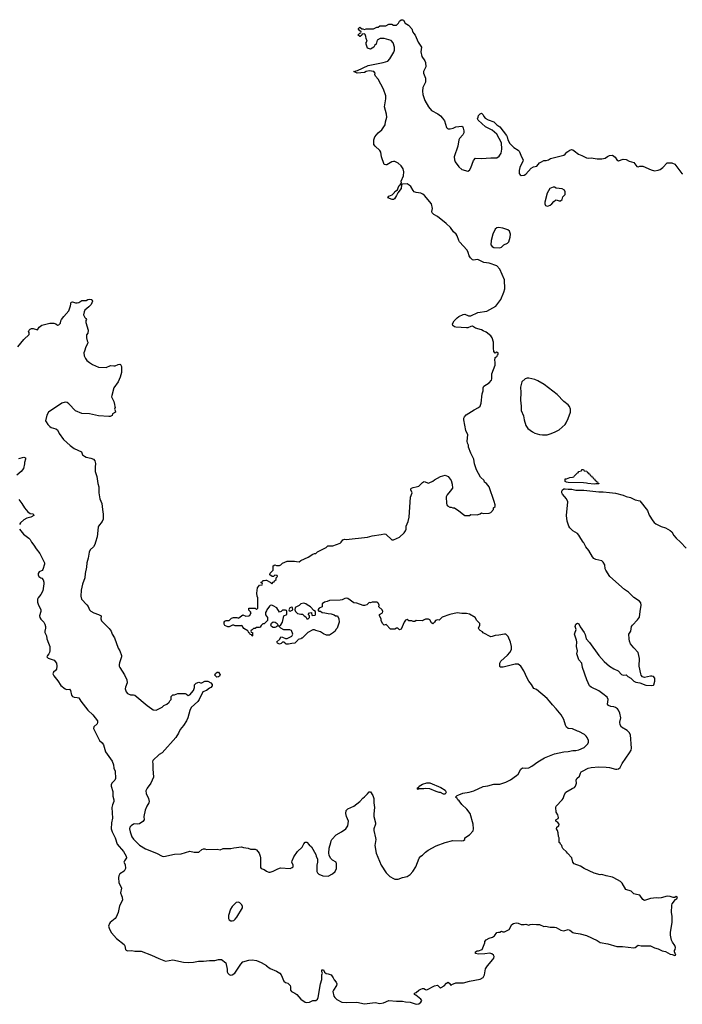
# Model space of a CAD drawing. Header units: inches. Extents: x 2323201 to 2563958, y 895391 to 1023096.
# Tile 142 of 196: x 2506754 to 2515469, y 963922 to 976872. Entities that reach past the tile are written whole.
import ezdxf

# ---------------------------------------------------------------- set-up
doc = ezdxf.new("R2010")
doc.units = ezdxf.units.IN
doc.header["$MEASUREMENT"] = 0
for name, color, linetype in [('C5906', 7, 'Continuous'), ('C5907', 7, 'Continuous'), ('C5916', 7, 'Continuous'), ('C5917', 7, 'Continuous')]:
    doc.layers.add(name, color=color, linetype=linetype)

msp = doc.modelspace()

# ---------------------------------------------------------------- linework, layer by layer
at = {"layer": 'C5906', "color": 5}
for points, elevation in [([(2506911, 970000), (2506941, 969961), (2506970, 969911), (2507019, 969850), (2507081, 969730), (2507081, 969710), (2507060, 969640), (2507051, 969629), (2507008, 969612), (2506996, 969590), (2506996, 969570), (2507006, 969550), (2507030, 969531), (2507045, 969525), (2507063, 969503), (2507073, 969473), (2507073, 969453), (2507060, 969360), (2507031, 969310), (2506997, 969270), (2506989, 969250), (2506986, 969210), (2507001, 969170), (2507021, 969141), (2507031, 969110), (2507031, 969090), (2507013, 969030), (2507017, 969010), (2507030, 968987), (2507071, 968950), (2507083, 968923), (2507093, 968890), (2507094, 968870), (2507083, 968830), (2507086, 968810), (2507107, 968770), (2507111, 968731), (2507131, 968670), (2507151, 968630), (2507151, 968570), (2507146, 968550), (2507138, 968530), (2507121, 968510), (2507111, 968490), (2507130, 968476), (2507207, 968447), (2507236, 968410), (2507243, 968370), (2507238, 968330), (2507226, 968314), (2507198, 968290), (2507191, 968270), (2507202, 968242), (2507257, 968177), (2507293, 968113), (2507351, 968071), (2507370, 968063), (2507410, 968066), (2507423, 968050), (2507436, 967990), (2507450, 967971), (2507470, 967961), (2507510, 967958), (2507531, 967951), (2507556, 967910), (2507648, 967790), (2507716, 967730), (2507778, 967650), (2507778, 967630), (2507771, 967610), (2507731, 967570), (2507726, 967550), (2507803, 967390), (2507839, 967359), (2507856, 967336), (2507881, 967241), (2507970, 967121), (2507987, 967070), (2507991, 967030), (2508008, 966988), (2508015, 966890), (2508004, 966870), (2507968, 966830), (2507959, 966810), (2507957, 966790), (2507981, 966721), (2507981, 966661), (2507991, 966610), (2507991, 966590), (2507973, 966547), (2507968, 966512), (2507973, 966370), (2507962, 966310), (2507958, 966230), (2507970, 966190), (2508010, 966110), (2508038, 966030), (2508118, 965930), (2508155, 965870), (2508159, 965850), (2508131, 965810), (2508125, 965790), (2508140, 965760), (2508145, 965710), (2508126, 965674), (2508070, 965639), (2508056, 965610), (2508053, 965590), (2508059, 965519), (2508086, 965470), (2508091, 965450), (2508081, 965390), (2508091, 965351), (2508102, 965330), (2508105, 965290), (2508065, 965215), (2508048, 965130), (2508022, 965070), (2508008, 965050), (2507942, 964998), (2507934, 964986), (2507923, 964950), (2507933, 964910), (2507961, 964861), (2508029, 964789), (2508127, 964710), (2508139, 964690), (2508145, 964645), (2508154, 964634), (2508170, 964627), (2508230, 964628), (2508270, 964620), (2508350, 964619), (2508487, 964570), (2508584, 964524), (2508670, 964490), (2508770, 964505), (2508910, 964476), (2508970, 964473), (2509042, 964478), (2509106, 964490), (2509170, 964488), (2509250, 964496), (2509322, 964498), (2509370, 964511), (2509410, 964511), (2509466, 964466), (2509484, 964384), (2509482, 964350), (2509492, 964330), (2509510, 964312), (2509527, 964307), (2509550, 964311), (2509584, 964330), (2509663, 964450), (2509690, 964479), (2509770, 964504), (2509810, 964507), (2509870, 964497), (2509930, 964471), (2510000, 964431)], 60), ([(2507752, 970000), (2507744, 969970), (2507723, 969937), (2507682, 969898), (2507666, 969870), (2507656, 969790), (2507635, 969730), (2507633, 969670), (2507616, 969590), (2507610, 969530), (2507579, 969450), (2507561, 969370), (2507557, 969290), (2507566, 969250), (2507637, 969177), (2507653, 969153), (2507670, 969112), (2507690, 969091), (2507731, 969070), (2507792, 969050), (2507825, 969030), (2507821, 968990), (2507830, 968965), (2507930, 968865), (2507955, 968830), (2507971, 968791), (2508003, 968743), (2508048, 968608), (2508070, 968571), (2508093, 968510), (2508095, 968490), (2508068, 968412), (2508063, 968390), (2508064, 968370), (2508073, 968350), (2508134, 968254), (2508161, 968190), (2508168, 968150), (2508145, 968095), (2508141, 968070), (2508155, 968030), (2508171, 968010), (2508210, 967993), (2508250, 967993), (2508270, 967987), (2508430, 967851), (2508490, 967807), (2508510, 967796), (2508549, 967791), (2508630, 967831), (2508650, 967851), (2508690, 967871), (2508722, 967898), (2508730, 967914), (2508746, 967930), (2508746, 967970), (2508768, 967992), (2508790, 967992), (2508832, 968012), (2508930, 968012), (2508950, 968002), (2508970, 967985), (2508990, 967991), (2509039, 968050), (2509054, 968090), (2509055, 968125), (2509075, 968145), (2509110, 968158), (2509130, 968151), (2509150, 968151), (2509190, 968171), (2509230, 968171), (2509270, 968151), (2509285, 968130), (2509285, 968110), (2509270, 968089), (2509250, 968082), (2509211, 968049), (2509162, 968030), (2509116, 967930), (2509096, 967904), (2509010, 967824), (2508993, 967787), (2508965, 967690), (2508947, 967650), (2508910, 967589), (2508865, 967535), (2508844, 967490), (2508809, 967431), (2508626, 967230), (2508590, 967206), (2508505, 967130), (2508501, 967110), (2508504, 967084), (2508503, 967017), (2508512, 966910), (2508481, 966830), (2508430, 966765), (2508413, 966730), (2508416, 966696), (2508446, 966630), (2508457, 966590), (2508453, 966570), (2508428, 966530), (2508406, 966474), (2508387, 966390), (2508391, 966350), (2508373, 966327), (2508330, 966297), (2508310, 966293), (2508270, 966297), (2508250, 966291), (2508219, 966270), (2508204, 966250), (2508200, 966230), (2508205, 966190), (2508230, 966124), (2508250, 966096), (2508330, 966016), (2508408, 965968), (2508552, 965912), (2508630, 965871), (2508650, 965867), (2508790, 965896), (2508878, 965902), (2508990, 965938), (2509050, 965925), (2509110, 965925), (2509150, 965958), (2509170, 965965), (2509190, 965965), (2509210, 965958), (2509350, 965962), (2509390, 965952), (2509430, 965972), (2509530, 965972), (2509570, 965982), (2509670, 965991), (2509696, 965984), (2509757, 965977), (2509790, 965962), (2509850, 965962), (2509870, 965952), (2509905, 965910), (2509918, 965870), (2509922, 965850), (2509923, 965723), (2509932, 965710), (2509970, 965696), (2510000, 965675)], 80), ([(2510000, 968957), (2509970, 968928), (2509950, 968926), (2509930, 968906), (2509918, 968882), (2509904, 968876), (2509870, 968878), (2509850, 968866), (2509830, 968866), (2509813, 968847), (2509798, 968842), (2509794, 968830), (2509798, 968818), (2509814, 968810), (2509814, 968770), (2509810, 968766), (2509802, 968782), (2509787, 968787), (2509782, 968802), (2509770, 968806), (2509755, 968835), (2509703, 968863), (2509682, 968902), (2509666, 968906), (2509658, 968902), (2509590, 968898), (2509570, 968908), (2509553, 968907), (2509510, 968886), (2509490, 968886), (2509450, 968906), (2509443, 968923), (2509442, 968950), (2509450, 968962), (2509470, 968972), (2509510, 968972), (2509540, 969000), (2509566, 969010), (2509610, 969011), (2509630, 969002), (2509636, 969004), (2509690, 969045), (2509730, 969025), (2509770, 969032), (2509780, 969040), (2509798, 969070), (2509790, 969086), (2509768, 969108), (2509770, 969132), (2509852, 969132), (2509870, 969114), (2509886, 969130), (2509887, 969247), (2509886, 969270), (2509878, 969290), (2509875, 969330), (2509880, 969400), (2509910, 969434), (2509942, 969438), (2509946, 969450), (2509942, 969462), (2509926, 969470), (2509942, 969478), (2509950, 969494), (2509970, 969494), (2509990, 969502), (2510000, 969500), (2510000, 969499)], 80), ([(2510000, 969099), (2509987, 969073), (2509986, 969046), (2510000, 969027)], 80)]:
    msp.add_lwpolyline(points, dxfattribs=dict(at, elevation=elevation))
at = {"layer": 'C5906', "color": 5, "elevation": 80}
for points in [[(2509346, 968226), (2509322, 968250), (2509330, 968272), (2509350, 968291), (2509371, 968291), (2509390, 968254), (2509384, 968236), (2509370, 968228)], [(2509630, 965264), (2509601, 965259), (2509550, 965208), (2509528, 965172), (2509501, 965090), (2509499, 965050), (2509511, 965031), (2509530, 965021), (2509550, 965019), (2509570, 965025), (2509590, 965043), (2509609, 965070), (2509684, 965190), (2509684, 965210), (2509677, 965230), (2509650, 965255)]]:
    msp.add_lwpolyline(points, close=True, dxfattribs=at)
at = {"layer": 'C5907', "color": 5}
for points, elevation in [([(2506729, 972570), (2506810, 972665), (2506877, 972730), (2506877, 972757), (2506868, 972770), (2506878, 972790), (2506890, 972802), (2506910, 972811), (2506930, 972811), (2506990, 972792), (2507011, 972830), (2507046, 972854), (2507150, 972881), (2507201, 972881), (2507230, 972870), (2507250, 972853), (2507270, 972857), (2507290, 972879), (2507293, 972910), (2507304, 972930), (2507334, 972970), (2507399, 973041), (2507422, 973110), (2507430, 973158), (2507450, 973161), (2507490, 973147), (2507510, 973147), (2507530, 973151), (2507570, 973179), (2507630, 973179), (2507650, 973191), (2507670, 973195), (2507694, 973194), (2507702, 973190), (2507711, 973170), (2507693, 973127), (2507664, 973096), (2507611, 973050), (2507601, 973030), (2507591, 972990), (2507610, 972954), (2507624, 972944), (2507631, 972930), (2507626, 972914), (2507626, 972890), (2507656, 972790), (2507651, 972750), (2507632, 972728), (2507632, 972688), (2507641, 972650), (2507651, 972630), (2507646, 972610), (2507623, 972570), (2507606, 972514), (2507599, 972490), (2507601, 972450), (2507618, 972418), (2507639, 972390), (2507670, 972364), (2507710, 972338), (2507790, 972303), (2507890, 972299), (2507950, 972325), (2507990, 972318), (2508010, 972321), (2508050, 972338), (2508070, 972342), (2508078, 972338), (2508092, 972312), (2508094, 972290), (2508091, 972230), (2508076, 972170), (2508051, 972110), (2507994, 972030), (2507964, 971930), (2507963, 971910), (2507991, 971850), (2508002, 971810), (2508004, 971784), (2508011, 971771), (2508002, 971750), (2508011, 971731), (2508012, 971708), (2507974, 971690), (2507972, 971668), (2507945, 971655), (2507926, 971654), (2507790, 971663), (2507670, 971689), (2507570, 971693), (2507490, 971729), (2507401, 971821), (2507377, 971837), (2507350, 971843), (2507310, 971829), (2507134, 971710), (2507110, 971669), (2507095, 971595), (2507101, 971581), (2507123, 971550), (2507150, 971520), (2507170, 971508), (2507230, 971493), (2507250, 971477), (2507274, 971430), (2507330, 971351), (2507416, 971270), (2507470, 971231), (2507565, 971190), (2507578, 971150), (2507606, 971130), (2507630, 971119), (2507690, 971105), (2507725, 971090), (2507741, 971070), (2507753, 971033), (2507746, 970986), (2507747, 970930), (2507770, 970862), (2507782, 970770), (2507793, 970730), (2507795, 970650), (2507807, 970570), (2507835, 970510), (2507841, 970430), (2507853, 970370), (2507854, 970330), (2507850, 970304), (2507837, 970270), (2507789, 970211), (2507784, 970196), (2507772, 970070), (2507752, 970000)], 80), ([(2506741, 971099), (2506810, 971116), (2506831, 971110), (2506832, 971090), (2506818, 971050), (2506819, 971030), (2506802, 970970), (2506773, 970930), (2506718, 970882)], 60), ([(2506742, 970562), (2506784, 970510), (2506816, 970450), (2506861, 970400), (2506890, 970376), (2506931, 970371), (2506938, 970350), (2506902, 970330), (2506850, 970318), (2506807, 970293), (2506765, 970255), (2506750, 970234)], 60), ([(2506751, 970170), (2506806, 970106), (2506874, 970054), (2506890, 970035), (2506903, 970010), (2506911, 970000)], 60)]:
    msp.add_lwpolyline(points, dxfattribs=dict(at, elevation=elevation))
at = {"layer": 'C5916', "color": 5}
for points, elevation in [([(2510000, 969499), (2510050, 969474), (2510070, 969454), (2510090, 969474), (2510102, 969478), (2510106, 969490), (2510126, 969510), (2510127, 969533), (2510146, 969550), (2510142, 969562), (2510110, 969566), (2510093, 969547), (2510073, 969547), (2510046, 969570), (2510050, 969594), (2510086, 969630), (2510088, 969690), (2510110, 969702), (2510133, 969693), (2510170, 969692), (2510190, 969702), (2510210, 969722), (2510270, 969752), (2510370, 969751), (2510396, 969744), (2510430, 969742), (2510450, 969758), (2510550, 969802), (2510610, 969842), (2510630, 969851), (2510650, 969852), (2510670, 969872), (2510786, 969930), (2510806, 969950), (2510872, 969952), (2510970, 969986), (2510981, 970000)], 80), ([(2510000, 964431), (2510001, 964430), (2510050, 964394), (2510130, 964358), (2510174, 964330), (2510193, 964310), (2510227, 964227), (2510251, 964211), (2510280, 964200), (2510311, 964170), (2510316, 964150), (2510316, 964110), (2510330, 964091), (2510371, 964070), (2510398, 964050), (2510450, 963991), (2510510, 963951), (2510526, 963946), (2510566, 963950), (2510610, 963971), (2510650, 963971), (2510672, 963988), (2510679, 964010), (2510710, 964190), (2510726, 964250), (2510729, 964311), (2510738, 964330), (2510729, 964350), (2510729, 964371), (2510730, 964374), (2510750, 964374), (2510765, 964345), (2510786, 964326), (2510810, 964325), (2510852, 964310), (2510878, 964270), (2510890, 964242), (2510915, 964215), (2510925, 964190), (2510919, 964170), (2510881, 964110), (2510874, 964090), (2510886, 964030), (2510897, 964010), (2510924, 963984), (2510990, 963950), (2511050, 963944), (2511190, 963950), (2511290, 963929), (2511430, 963947), (2511490, 963934), (2511537, 963943), (2511610, 963974), (2511710, 963962), (2511790, 963962), (2511830, 963953), (2511888, 963948), (2511970, 963922), (2512002, 963930), (2512029, 963950), (2512042, 963970), (2512029, 963990), (2511963, 964043), (2511949, 964050), (2511948, 964070), (2511970, 964078), (2512004, 964110), (2512030, 964123), (2512050, 964131), (2512070, 964131), (2512090, 964118), (2512110, 964112), (2512210, 964165), (2512250, 964174), (2512290, 964134), (2512296, 964144), (2512335, 964165), (2512370, 964202), (2512390, 964212), (2512414, 964190), (2512418, 964178), (2512430, 964174), (2512438, 964182), (2512490, 964203), (2512590, 964204), (2512670, 964226), (2512809, 964251), (2512850, 964276), (2512869, 964310), (2512881, 964390), (2512906, 964426), (2512977, 964510), (2512989, 964530), (2512993, 964550), (2512984, 964570), (2512965, 964585), (2512936, 964596), (2512870, 964585), (2512790, 964582), (2512748, 964590), (2512748, 964610), (2512770, 964625), (2512790, 964625), (2512835, 964645), (2512873, 964730), (2512874, 964750), (2512889, 964771), (2512930, 964791), (2512975, 964805), (2512997, 964823), (2513030, 964865), (2513052, 964872), (2513068, 964872), (2513090, 964882), (2513110, 964874), (2513130, 964874), (2513150, 964882), (2513192, 964908), (2513229, 964971), (2513250, 964985), (2513285, 964995), (2513310, 964991), (2513350, 964971), (2513390, 964971), (2513410, 964976), (2513450, 964962), (2513470, 964971), (2513503, 964977), (2513550, 964971), (2513590, 964971), (2513646, 964946), (2513670, 964951), (2513730, 964936), (2513790, 964936), (2513810, 964931), (2513870, 964897), (2513910, 964887), (2513970, 964905), (2513990, 964898), (2514028, 964868), (2514041, 964861), (2514128, 964848), (2514210, 964827), (2514350, 964761), (2514390, 964735), (2514490, 964719), (2514610, 964681), (2514682, 964682), (2514830, 964664), (2514850, 964671), (2514890, 964698), (2514930, 964691), (2515049, 964691), (2515104, 964664), (2515150, 964653), (2515205, 964625), (2515250, 964615), (2515310, 964581), (2515337, 964577), (2515370, 964565), (2515386, 964570), (2515368, 964610), (2515368, 964630), (2515376, 964644), (2515379, 964670), (2515370, 964695), (2515339, 964739), (2515326, 964766), (2515314, 964830), (2515314, 964870), (2515336, 964996), (2515337, 965083), (2515327, 965130), (2515332, 965228), (2515338, 965242), (2515381, 965299), (2515398, 965310), (2515406, 965330), (2515390, 965338), (2515372, 965328), (2515350, 965328), (2515310, 965342), (2515270, 965344), (2515190, 965322), (2515150, 965318), (2515130, 965322), (2515050, 965313), (2514970, 965289), (2514950, 965302), (2514910, 965359), (2514865, 965365), (2514830, 965375), (2514798, 965410), (2514728, 965430), (2514677, 965517), (2514656, 965536), (2514570, 965585), (2514550, 965593), (2514466, 965610), (2514412, 965628), (2514390, 965624), (2514310, 965649), (2514178, 965710), (2514130, 965737), (2514048, 965770), (2514029, 965790), (2514018, 965850), (2513958, 965910), (2513948, 965928), (2513898, 965970), (2513888, 965990), (2513886, 966010), (2513866, 966030), (2513862, 966042), (2513848, 966048), (2513849, 966110), (2513842, 966130), (2513838, 966178), (2513829, 966209), (2513815, 966230), (2513818, 966250), (2513823, 966257), (2513846, 966270), (2513848, 966290), (2513833, 966313), (2513808, 966332), (2513808, 966350), (2513835, 966365), (2513839, 966381), (2513832, 966412), (2513809, 966450), (2513804, 966510), (2513809, 966530), (2513890, 966612), (2513902, 966630), (2513919, 966681), (2513939, 966710), (2514019, 966761), (2514050, 966775), (2514065, 966790), (2514079, 966830), (2514074, 966870), (2514084, 966890), (2514117, 966923), (2514130, 966962), (2514141, 966979), (2514155, 966990), (2514230, 967028), (2514270, 967037), (2514370, 967044), (2514470, 967041), (2514510, 967036), (2514590, 967013), (2514610, 967013), (2514630, 967020), (2514650, 967038), (2514680, 967090), (2514777, 967230), (2514795, 967265), (2514800, 967290), (2514788, 967468), (2514770, 967499), (2514742, 967522), (2514670, 967567), (2514650, 967597), (2514646, 967634), (2514663, 967690), (2514649, 967750), (2514629, 967790), (2514615, 967810), (2514590, 967827), (2514570, 967833), (2514530, 967837), (2514499, 967850), (2514487, 967870), (2514496, 967930), (2514481, 967961), (2514426, 968006), (2514370, 968045), (2514270, 968094), (2514250, 968109), (2514213, 968190), (2514158, 968350), (2514147, 968407), (2514110, 968454), (2514081, 968530), (2514093, 968570), (2514079, 968630), (2514082, 968690), (2514079, 968710), (2514063, 968750), (2514053, 968790), (2514055, 968805), (2514075, 968850), (2514062, 968890), (2514070, 968922), (2514090, 968936), (2514110, 968925), (2514127, 968887), (2514178, 968810), (2514190, 968785), (2514207, 968727), (2514250, 968679), (2514371, 968511), (2514441, 968430), (2514510, 968369), (2514570, 968333), (2514628, 968308), (2514670, 968261), (2514690, 968251), (2514730, 968256), (2514753, 968233), (2514793, 968213), (2514834, 968174), (2514859, 968159), (2514910, 968150), (2514990, 968121), (2515070, 968115), (2515090, 968121), (2515094, 968126), (2515109, 968170), (2515106, 968210), (2515090, 968232), (2515070, 968239), (2515050, 968239), (2514970, 968221), (2514948, 968228), (2514930, 968249), (2514922, 968270), (2514902, 968370), (2514907, 968470), (2514889, 968550), (2514831, 968611), (2514790, 968665), (2514777, 968697), (2514770, 968730), (2514765, 968790), (2514791, 968830), (2514803, 968890), (2514813, 968910), (2514881, 968979), (2514906, 969014), (2514913, 969090), (2514930, 969170), (2514923, 969203), (2514906, 969226), (2514830, 969271), (2514763, 969343), (2514710, 969379), (2514517, 969550), (2514463, 969630), (2514456, 969650), (2514450, 969702), (2514430, 969736), (2514410, 969753), (2514330, 969773), (2514307, 969787), (2514289, 969809), (2514239, 969890), (2514199, 969939), (2514174, 969990), (2514167, 970000)], 60), ([(2515444, 970000), (2515522, 969922)], 60), ([(2510000, 965675), (2510010, 965668), (2510030, 965662), (2510050, 965662), (2510090, 965674), (2510150, 965705), (2510185, 965715), (2510310, 965708), (2510339, 965721), (2510349, 965730), (2510349, 965750), (2510335, 965790), (2510339, 965810), (2510360, 965860), (2510409, 965931), (2510468, 965990), (2510490, 966034), (2510510, 966054), (2510530, 966054), (2510560, 966020), (2510590, 965994), (2510650, 965894), (2510652, 965870), (2510672, 965830), (2510672, 965790), (2510662, 965750), (2510662, 965670), (2510672, 965650), (2510690, 965632), (2510742, 965610), (2510812, 965608), (2510870, 965638), (2510902, 965670), (2510922, 965710), (2510922, 965770), (2510915, 965790), (2510870, 965818), (2510843, 965843), (2510823, 965883), (2510818, 965910), (2510825, 965975), (2510848, 966050), (2510849, 966070), (2510858, 966090), (2510918, 966150), (2510988, 966190), (2511042, 966230), (2511069, 966270), (2511077, 966330), (2511054, 966390), (2511044, 966430), (2511049, 966471), (2511069, 966491), (2511148, 966530), (2511190, 966558), (2511229, 966591), (2511266, 966634), (2511288, 966650), (2511330, 966691), (2511350, 966718), (2511370, 966718), (2511398, 966670), (2511412, 966630), (2511412, 966570), (2511421, 966510), (2511411, 966429), (2511411, 966390), (2511436, 966310), (2511433, 966290), (2511410, 966230), (2511410, 966210), (2511435, 966110), (2511437, 966090), (2511425, 966010), (2511441, 965910), (2511510, 965750), (2511575, 965650), (2511623, 965603), (2511670, 965575), (2511690, 965566), (2511730, 965566), (2511789, 965591), (2511850, 965603), (2511890, 965628), (2511924, 965670), (2511964, 965730), (2512010, 965845), (2512030, 965871), (2512050, 965885), (2512090, 965925), (2512128, 965950), (2512230, 966006), (2512349, 966051), (2512450, 966076), (2512569, 966071), (2512590, 966075), (2512609, 966090), (2512610, 966111), (2512669, 966151), (2512718, 966202), (2512722, 966230), (2512717, 966290), (2512678, 966430), (2512634, 966490), (2512569, 966550), (2512536, 966596), (2512518, 966610), (2512508, 966628), (2512487, 966647), (2512508, 966670), (2512530, 966675), (2512581, 966699), (2512668, 966710), (2512729, 966731), (2512850, 966787), (2512910, 966795), (2512990, 966819), (2513070, 966818), (2513150, 966845), (2513210, 966876), (2513287, 966930), (2513310, 966951), (2513345, 967015), (2513366, 967034), (2513410, 967030), (2513450, 967033), (2513490, 967053), (2513568, 967112), (2513657, 967163), (2513790, 967217), (2513910, 967242), (2513970, 967246), (2514030, 967259), (2514070, 967259), (2514110, 967267), (2514179, 967301), (2514229, 967350), (2514234, 967370), (2514234, 967390), (2514217, 967430), (2514204, 967450), (2514182, 967470), (2514110, 967512), (2514090, 967516), (2514024, 967545), (2513970, 967550), (2513948, 967568), (2513934, 967594), (2513910, 967669), (2513876, 967730), (2513812, 967810), (2513761, 967861), (2513724, 967910), (2513690, 967944), (2513550, 968061), (2513517, 968077), (2513486, 968130), (2513450, 968174), (2513429, 968210), (2513387, 968310), (2513345, 968370), (2513310, 968396), (2513270, 968397), (2513115, 968355), (2513078, 968358), (2513070, 968366), (2513068, 968410), (2513083, 968437), (2513170, 968516), (2513201, 968550), (2513224, 968590), (2513224, 968630), (2513210, 968686), (2513178, 968758), (2513150, 968789), (2513130, 968789), (2513055, 968775), (2513006, 968774), (2512970, 968758), (2512950, 968755), (2512850, 968809), (2512840, 968820), (2512810, 968838), (2512798, 968850), (2512788, 968870), (2512808, 968910), (2512806, 968930), (2512769, 968969), (2512746, 969010), (2512670, 969054), (2512630, 969064), (2512570, 969062), (2512510, 969069), (2512411, 969049), (2512310, 969014), (2512270, 968975), (2512250, 968979), (2512222, 968970), (2512210, 968946), (2512190, 968928), (2512170, 968938), (2512150, 968978), (2512130, 968988), (2512093, 968987), (2512064, 968976), (2512050, 968966), (2511970, 968968), (2511950, 968958), (2511930, 968958), (2511910, 968966), (2511873, 968967), (2511850, 968982), (2511830, 968975), (2511810, 968948), (2511770, 968858), (2511750, 968848), (2511727, 968867), (2511710, 968868), (2511690, 968858), (2511630, 968858), (2511576, 968916), (2511546, 968910), (2511530, 968926), (2511510, 968966), (2511508, 968990), (2511488, 969030), (2511488, 969050), (2511526, 969070), (2511529, 969090), (2511522, 969110), (2511478, 969150), (2511482, 969170), (2511474, 969194), (2511463, 969203), (2511450, 969209), (2511390, 969209), (2511370, 969202), (2511350, 969206), (2511322, 969178), (2511291, 969169), (2511270, 969169), (2511190, 969199), (2511150, 969204), (2511070, 969261), (2511050, 969265), (2511030, 969261), (2510997, 969243), (2510970, 969237), (2510830, 969234), (2510800, 969220), (2510762, 969210), (2510734, 969190), (2510734, 969150), (2510694, 969130), (2510674, 969110), (2510690, 969094), (2510712, 969092), (2510733, 969073), (2510768, 969072), (2510810, 969061), (2510850, 969058), (2510890, 969045), (2510910, 969032), (2510932, 969030), (2510950, 968994), (2510956, 968950), (2510931, 968869), (2510912, 968850), (2510902, 968830), (2510882, 968810), (2510830, 968775), (2510810, 968775), (2510790, 968778), (2510750, 968795), (2510710, 968822), (2510650, 968838), (2510630, 968848), (2510610, 968849), (2510545, 968810), (2510470, 968738), (2510462, 968738), (2510450, 968728), (2510418, 968722), (2510414, 968710), (2510374, 968670), (2510332, 968668), (2510290, 968658), (2510260, 968660), (2510247, 968667), (2510242, 968682), (2510230, 968686), (2510210, 968686), (2510193, 968667), (2510170, 968658), (2510146, 968670), (2510138, 968690), (2510175, 968725), (2510190, 968754), (2510210, 968752), (2510250, 968732), (2510270, 968732), (2510334, 968766), (2510348, 968790), (2510330, 968838), (2510308, 968848), (2510228, 968848), (2510188, 968868), (2510166, 968890), (2510166, 968894), (2510190, 968912), (2510212, 968948), (2510228, 969032), (2510266, 969050), (2510266, 969090), (2510262, 969102), (2510250, 969106), (2510210, 969106), (2510193, 969087), (2510170, 969078), (2510135, 969135), (2510090, 969165), (2510070, 969170), (2510050, 969166), (2510041, 969159), (2510006, 969110), (2510000, 969099)], 80), ([(2510000, 969027), (2510012, 969010), (2510014, 968970), (2510000, 968957)], 80)]:
    msp.add_lwpolyline(points, dxfattribs=dict(at, elevation=elevation))
at = {"layer": 'C5916', "color": 5, "elevation": 80}
for points in [[(2510490, 969197), (2510454, 969190), (2510430, 969168), (2510378, 969142), (2510374, 969110), (2510382, 969090), (2510410, 969062), (2510450, 969052), (2510472, 969052), (2510494, 969030), (2510517, 969017), (2510530, 968994), (2510550, 968994), (2510566, 969010), (2510566, 969030), (2510548, 969050), (2510568, 969072), (2510590, 969074), (2510594, 969070), (2510598, 969038), (2510610, 969034), (2510642, 969038), (2510646, 969050), (2510646, 969090), (2510623, 969103), (2510578, 969150), (2510534, 969174), (2510518, 969190)], [(2510330, 969146), (2510305, 969135), (2510294, 969110), (2510298, 969098), (2510310, 969094), (2510330, 969102), (2510346, 969110), (2510342, 969142)], [(2510090, 968878), (2510068, 968890), (2510058, 968910), (2510060, 968920), (2510067, 968933), (2510088, 968952), (2510114, 968950), (2510142, 968930), (2510154, 968906), (2510130, 968886), (2510110, 968878)], [(2512330, 966686), (2512290, 966708), (2512270, 966708), (2512230, 966719), (2512150, 966755), (2512090, 966762), (2512070, 966755), (2512002, 966758), (2511990, 966746), (2511986, 966750), (2511987, 966767), (2512002, 966778), (2512010, 966791), (2512050, 966818), (2512110, 966837), (2512150, 966835), (2512293, 966773), (2512350, 966738), (2512362, 966710), (2512350, 966686)]]:
    msp.add_lwpolyline(points, close=True, dxfattribs=at)
at = {"layer": 'C5917', "color": 5}
for points, elevation in [([(2510981, 970000), (2511004, 970030), (2511030, 970041), (2511050, 970036), (2511330, 970066), (2511390, 970082), (2511510, 970099), (2511550, 970111), (2511570, 970105), (2511650, 970031), (2511670, 970031), (2511750, 970065), (2511810, 970121), (2511829, 970150), (2511836, 970170), (2511837, 970210), (2511865, 970270), (2511876, 970330), (2511895, 970590), (2511918, 970650), (2511898, 970690), (2511900, 970700), (2511906, 970710), (2511930, 970721), (2511970, 970726), (2512003, 970737), (2512050, 970785), (2512066, 970794), (2512076, 970796), (2512130, 970778), (2512140, 970780), (2512190, 970802), (2512210, 970822), (2512290, 970865), (2512350, 970881), (2512390, 970865), (2512431, 970810), (2512444, 970764), (2512445, 970710), (2512418, 970670), (2512377, 970623), (2512365, 970595), (2512366, 970510), (2512371, 970491), (2512380, 970480), (2512410, 970462), (2512430, 970462), (2512450, 970452), (2512471, 970451), (2512530, 970412), (2512590, 970362), (2512610, 970352), (2512670, 970352), (2512690, 970362), (2512770, 970358), (2512810, 970371), (2512830, 970385), (2512850, 970378), (2512930, 970382), (2512950, 970392), (2512986, 970430), (2512988, 970452), (2513006, 970470), (2513006, 970490), (2512995, 970535), (2512929, 970730), (2512893, 970773), (2512869, 970789), (2512862, 970810), (2512813, 970853), (2512762, 970950), (2512735, 971030), (2512728, 971090), (2512688, 971170), (2512658, 971250), (2512656, 971276), (2512643, 971303), (2512639, 971330), (2512649, 971410), (2512623, 971470), (2512597, 971610), (2512598, 971630), (2512605, 971650), (2512627, 971673), (2512730, 971739), (2512789, 971770), (2512809, 971790), (2512823, 971830), (2512835, 971950), (2512849, 971990), (2512852, 972030), (2512861, 972050), (2512930, 972095), (2512958, 972130), (2512964, 972150), (2512964, 972215), (2513008, 972330), (2513008, 972370), (2513002, 972390), (2513009, 972430), (2513034, 972446), (2513038, 972462), (2513046, 972470), (2513046, 972490), (2513030, 972498), (2513010, 972486), (2512990, 972508), (2512985, 972550), (2512985, 972630), (2512969, 972689), (2512953, 972713), (2512890, 972764), (2512850, 972779), (2512830, 972792), (2512750, 972816), (2512710, 972840), (2512690, 972838), (2512650, 972821), (2512630, 972819), (2512489, 972830), (2512474, 972834), (2512449, 972849), (2512448, 972870), (2512469, 972910), (2512510, 972951), (2512532, 972968), (2512586, 972994), (2512610, 972998), (2512656, 972976), (2512690, 972976), (2512778, 973022), (2512900, 973040), (2513017, 973103), (2513081, 973190), (2513124, 973290), (2513135, 973330), (2513132, 973450), (2513069, 973590), (2513030, 973633), (2512930, 973669), (2512860, 973680), (2512790, 973715), (2512770, 973718), (2512726, 973710), (2512710, 973715), (2512682, 973742), (2512666, 973766), (2512654, 973810), (2512640, 973840), (2512541, 973950), (2512530, 973970), (2512510, 974030), (2512496, 974050), (2512462, 974082), (2512419, 974139), (2512364, 974190), (2512250, 974284), (2512201, 974310), (2512181, 974330), (2512175, 974350), (2512184, 974390), (2512169, 974450), (2512079, 974559), (2512058, 974578), (2512031, 974591), (2511970, 974601), (2511944, 974610), (2511930, 974624), (2511898, 974678), (2511877, 974697), (2511851, 974711), (2511791, 974709), (2511774, 974706), (2511778, 974698), (2511770, 974650), (2511726, 974594), (2511710, 974558), (2511684, 974516), (2511670, 974508), (2511652, 974508), (2511598, 974530), (2511609, 974550), (2511653, 974567), (2511683, 974597), (2511690, 974611), (2511724, 974636), (2511730, 974662), (2511745, 974690), (2511760, 974700), (2511775, 974725), (2511772, 974750), (2511801, 974819), (2511806, 974870), (2511796, 974910), (2511771, 974951), (2511730, 974984), (2511690, 975005), (2511670, 975007), (2511650, 975001), (2511585, 974965), (2511570, 974961), (2511546, 974966), (2511515, 975070), (2511503, 975130), (2511489, 975150), (2511429, 975210), (2511412, 975232), (2511410, 975290), (2511424, 975330), (2511470, 975386), (2511516, 975424), (2511561, 975490), (2511566, 975530), (2511581, 975590), (2511579, 975630), (2511553, 975727), (2511569, 975830), (2511569, 975870), (2511537, 975957), (2511467, 976090), (2511433, 976130), (2511425, 976150), (2511429, 976170), (2511410, 976189), (2511350, 976201), (2511312, 976190), (2511290, 976177), (2511191, 976169), (2511148, 976190), (2511198, 976202), (2511339, 976270), (2511533, 976307), (2511594, 976326), (2511624, 976356), (2511677, 976443), (2511684, 976470), (2511685, 976510), (2511667, 976567), (2511638, 976598), (2511550, 976624), (2511514, 976626), (2511497, 976623), (2511458, 976602), (2511442, 976550), (2511425, 976535), (2511410, 976509), (2511370, 976485), (2511330, 976498), (2511309, 976550), (2511310, 976574), (2511326, 976590), (2511310, 976626), (2511308, 976650), (2511296, 976676), (2511290, 976686), (2511258, 976682), (2511254, 976670), (2511234, 976650), (2511226, 976650), (2511208, 976668), (2511208, 976672), (2511227, 976693), (2511242, 976698), (2511246, 976710), (2511242, 976722), (2511227, 976727), (2511210, 976746), (2511210, 976754), (2511230, 976772), (2511252, 976752), (2511268, 976752), (2511290, 976742), (2511312, 976752), (2511407, 976753), (2511450, 976772), (2511467, 976773), (2511490, 976792), (2511568, 976792), (2511610, 976811), (2511650, 976811), (2511670, 976802), (2511710, 976802), (2511735, 976825), (2511750, 976852), (2511770, 976872), (2511790, 976872), (2511804, 976864), (2511825, 976825), (2511870, 976798), (2511910, 976752), (2511926, 976706), (2511936, 976690), (2511956, 976670), (2511997, 976577), (2512039, 976510), (2512032, 976450), (2512042, 976390), (2512082, 976330), (2512090, 976310), (2512097, 976250), (2512066, 976190), (2512066, 976170), (2512090, 976102), (2512092, 976068), (2512090, 976050), (2512058, 975982), (2512051, 975930), (2512056, 975890), (2512084, 975810), (2512130, 975728), (2512170, 975676), (2512255, 975635), (2512290, 975609), (2512317, 975577), (2512340, 975540), (2512370, 975454), (2512382, 975442), (2512390, 975437), (2512415, 975435), (2512454, 975446), (2512490, 975464), (2512570, 975470), (2512581, 975461), (2512587, 975447), (2512595, 975410), (2512595, 975385), (2512582, 975358), (2512541, 975310), (2512530, 975290), (2512515, 975210), (2512468, 975070), (2512472, 975030), (2512483, 975003), (2512530, 974935), (2512570, 974903), (2512650, 974881), (2512670, 974891), (2512690, 974922), (2512722, 975018), (2512750, 975051), (2512830, 975047), (2512950, 975057), (2513030, 975055), (2513062, 975078), (2513085, 975115), (2513094, 975170), (2513092, 975252), (2513030, 975365), (2512970, 975418), (2512882, 975462), (2512784, 975550), (2512774, 975570), (2512785, 975590), (2512790, 975612), (2512810, 975632), (2512830, 975642), (2512850, 975622), (2512859, 975599), (2512878, 975578), (2512914, 975554), (2512990, 975528), (2513030, 975490), (2513070, 975462), (2513156, 975350), (2513166, 975330), (2513175, 975290), (2513203, 975244), (2513252, 975192), (2513310, 975158), (2513324, 975144), (2513358, 975058), (2513376, 975030), (2513371, 975010), (2513331, 974930), (2513322, 974890), (2513322, 974850), (2513336, 974830), (2513350, 974822), (2513390, 974828), (2513410, 974841), (2513482, 974918), (2513510, 974936), (2513556, 974944), (2513592, 974988), (2513616, 975004), (2513650, 975021), (2513678, 975022), (2513709, 975031), (2513734, 975046), (2513910, 975091), (2513930, 975105), (2513950, 975131), (2513990, 975158), (2514010, 975165), (2514030, 975161), (2514046, 975145), (2514105, 975105), (2514150, 975088), (2514210, 975056), (2514230, 975052), (2514270, 975054), (2514350, 975043), (2514410, 975040), (2514455, 975050), (2514486, 975074), (2514510, 975085), (2514550, 975090), (2514586, 975066), (2514610, 975031), (2514630, 975017), (2514690, 975039), (2514730, 975035), (2514770, 975010), (2514833, 974993), (2514870, 974943), (2514890, 974938), (2514910, 974945), (2514950, 974945), (2515058, 974898), (2515105, 974885), (2515150, 974891), (2515177, 974903), (2515212, 974928), (2515270, 974991), (2515330, 974991), (2515370, 974970), (2515463, 974850), (2515470, 974844)], 80), ([(2514167, 970000), (2514133, 970050), (2514110, 970094), (2514090, 970115), (2514031, 970151), (2513990, 970190), (2513979, 970210), (2513957, 970277), (2513948, 970350), (2513963, 970530), (2513945, 970570), (2513892, 970630), (2513883, 970650), (2513885, 970670), (2513893, 970690), (2513910, 970701), (2513930, 970701), (2513970, 970696), (2514016, 970696), (2514070, 970682), (2514175, 970685), (2514370, 970663), (2514430, 970664), (2514514, 970654), (2514590, 970643), (2514690, 970618), (2514730, 970602), (2514788, 970588), (2514850, 970556), (2514910, 970545), (2515010, 970415), (2515035, 970355), (2515081, 970281), (2515099, 970259), (2515122, 970242), (2515190, 970206), (2515248, 970188), (2515310, 970155), (2515330, 970135), (2515357, 970090), (2515390, 970053), (2515444, 970000)], 60)]:
    msp.add_lwpolyline(points, dxfattribs=dict(at, elevation=elevation))
for points, elevation in [([(2513790, 974668), (2513770, 974668), (2513727, 974653), (2513691, 974590), (2513661, 974470), (2513663, 974450), (2513672, 974430), (2513690, 974421), (2513710, 974423), (2513730, 974431), (2513752, 974448), (2513779, 974481), (2513802, 974498), (2513810, 974501), (2513850, 974491), (2513869, 974491), (2513890, 974505), (2513898, 974542), (2513927, 974573), (2513928, 974610), (2513918, 974630), (2513890, 974648), (2513810, 974658)], 80), ([(2513050, 974141), (2513030, 974135), (2513010, 974117), (2512979, 974050), (2512957, 973970), (2512951, 973910), (2512967, 973887), (2512990, 973876), (2513070, 973871), (2513090, 973881), (2513122, 973910), (2513169, 973931), (2513189, 973950), (2513205, 974010), (2513209, 974050), (2513196, 974090), (2513174, 974110), (2513110, 974130)], 80), ([(2513430, 972157), (2513402, 972150), (2513358, 972110), (2513339, 972041), (2513344, 971970), (2513339, 971870), (2513351, 971791), (2513351, 971730), (2513382, 971662), (2513391, 971610), (2513413, 971533), (2513437, 971497), (2513497, 971450), (2513530, 971434), (2513590, 971416), (2513630, 971410), (2513690, 971413), (2513730, 971423), (2513790, 971445), (2513850, 971478), (2513929, 971550), (2513944, 971570), (2513970, 971626), (2513998, 971710), (2513997, 971750), (2513985, 971785), (2513968, 971808), (2513910, 971850), (2513822, 971942), (2513652, 972072), (2513570, 972122), (2513530, 972139), (2513450, 972156)], 80), ([(2514310, 970764), (2514226, 970770), (2514210, 970778), (2514170, 970782), (2513970, 970787), (2513946, 970790), (2513930, 970798), (2513927, 970813), (2513930, 970832), (2513947, 970833), (2513990, 970852), (2514027, 970853), (2514042, 970858), (2514046, 970870), (2514090, 970914), (2514102, 970918), (2514106, 970930), (2514142, 970938), (2514150, 970954), (2514170, 970954), (2514178, 970938), (2514213, 970933), (2514218, 970918), (2514233, 970913), (2514238, 970898), (2514253, 970893), (2514258, 970878), (2514273, 970873), (2514278, 970858), (2514293, 970853), (2514298, 970838), (2514313, 970833), (2514318, 970818), (2514333, 970813), (2514338, 970798), (2514353, 970793), (2514358, 970778), (2514373, 970773), (2514370, 970769), (2514330, 970769)], 60)]:
    msp.add_lwpolyline(points, close=True, dxfattribs=dict(at, elevation=elevation))

doc.saveas('drawing.dxf')
